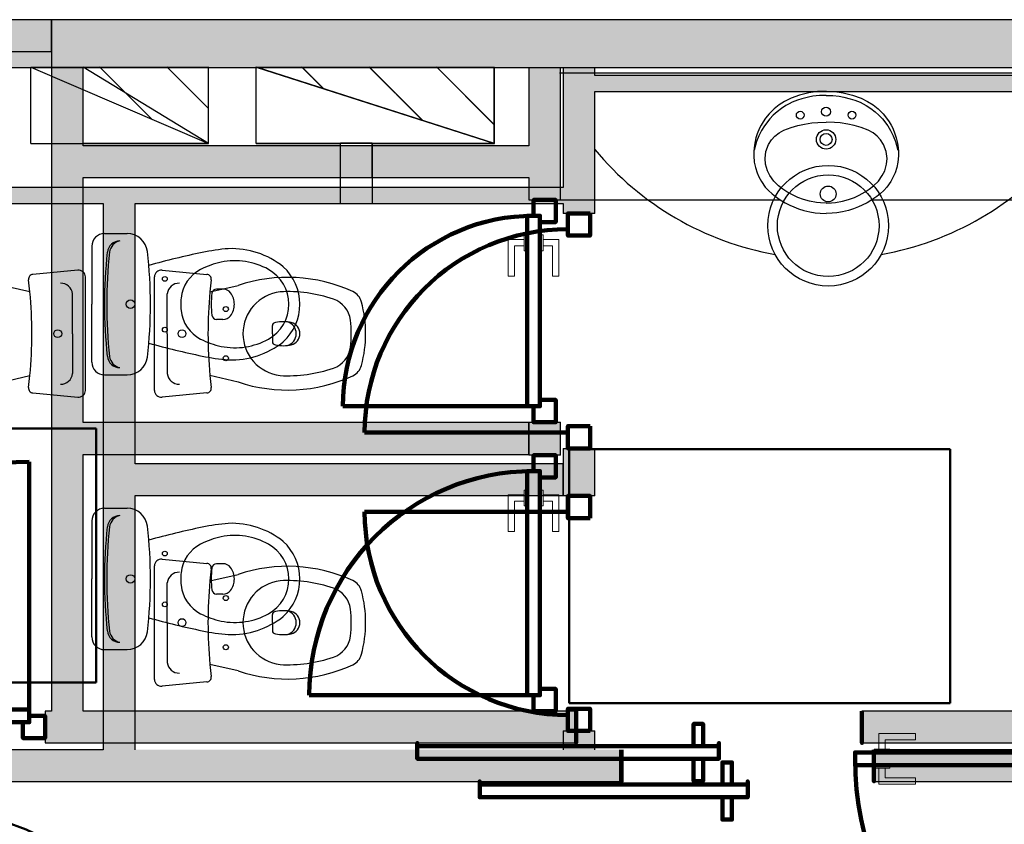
# Model space of a CAD drawing. Header units: metres. Extents: x -1 to 482, y -6 to 64.
# Tile 21 of 33: x 407.18 to 410.28, y 25.69 to 28.23. Entities that reach past the tile are written whole.
import ezdxf

# ---------------------------------------------------------------- set-up
doc = ezdxf.new("R2010")
doc.units = ezdxf.units.M
doc.linetypes.add('CONTINUA', pattern=[0])
doc.linetypes.add('VERDECKT', pattern=[9.525, 6.35, -3.175])
for name, color, linetype, lineweight in [('3D P1 MURS EXISTENTS', 7, 'CONTINUA', 25), ('3D P1 MURS NOUS', 7, 'CONTINUA', 25), ('3D PB MURS', 7, 'CONTINUA', 25), ('3D PB MURS NOUS', 7, 'CONTINUA', 25), ('P1 ESCALES 2D', 7, 'CONTINUA', 25), ('P1 MOBLES', 7, 'CONTINUA', 25), ('PB ESCALES 2D', 7, 'CONTINUA', 25), ('PB MOBLES', 7, 'CONTINUA', 25)]:
    doc.layers.add(name, color=color, linetype=linetype, lineweight=lineweight)
pattern_1 = [(135, (0, 0), (-0.21213203, -0.21213203), []), (135, (-0.10607, -0.10607), (-0.21213203, -0.21213203), [])]

msp = doc.modelspace()

# ---------------------------------------------------------------- hatches: boundary and pattern name
at = {"layer": '3D P1 MURS EXISTENTS', "linetype": 'CONTINUA', "lineweight": 18, "true_color": 0xa0a0a0, "transparency": 33554687}
for points in [[(426.8464, 28.2282), (401.2904, 28.2282), (401.2607, 28.0782), (426.8153, 28.0782)], [(408.9875, 27.6495), (408.9875, 28.0782), (408.8875, 28.0782), (408.8875, 27.6495)], [(408.9875, 28.002), (410.457, 28.002), (410.457, 28.052), (408.9875, 28.052)], [(405.9971, 27.6495), (408.8875, 27.6495), (408.8875, 27.6995), (405.9971, 27.6995)], [(407.4397, 27.6495), (407.4397, 25.9295), (407.5397, 25.9295), (407.5397, 27.6495)], [(407.5397, 26.7296), (408.8875, 26.7296), (408.8875, 26.8296), (407.5397, 26.8296)], [(406.3662, 25.8295), (409.0657, 25.8295), (409.0657, 25.9295), (406.3662, 25.9295)], [(409.8657, 25.8295), (410.677, 25.8295), (410.677, 25.9295), (409.8657, 25.9295)]]:
    msp.add_hatch(color=253, dxfattribs=at).paths.add_polyline_path(points)
at = {"layer": '3D P1 MURS NOUS', "linetype": 'CONTINUA', "lineweight": 18, "true_color": 0xa0a0a0, "transparency": 33554687}
for points in [[(408.9875, 27.6184), (408.9875, 27.6495), (408.8875, 27.6495), (408.8875, 27.6184)], [(408.9875, 26.7284), (408.9875, 26.8784), (408.8875, 26.8784), (408.8875, 26.7284)], [(408.9875, 25.9295), (408.9875, 25.9884), (408.8875, 25.9884), (408.8875, 25.9295)]]:
    msp.add_hatch(color=253, dxfattribs=at).paths.add_polyline_path(points)
at = {"layer": '3D PB MURS', "linetype": 'CONTINUA', "lineweight": 18, "true_color": 0xa0a0a0, "transparency": 33554687}
for points in [[(421.2867, 28.2282), (407.2764, 28.2282), (407.2764, 28.0782), (408.7793, 28.0782), (408.7793, 28.0801), (408.8793, 28.0801), (408.8793, 28.0782), (421.2867, 28.0782)], [(407.2764, 28.0782), (407.2764, 26.0508), (407.3764, 26.0508), (407.3764, 28.0782)], [(408.8793, 27.6608), (408.8793, 28.0801), (408.7793, 28.0801), (408.7793, 27.6608)], [(407.3764, 27.7308), (408.7793, 27.7308), (408.7793, 27.8308), (407.3764, 27.8308)], [(407.3764, 26.8594), (408.7793, 26.8594), (408.7793, 26.9594), (407.3764, 26.9594)], [(407.2564, 25.9508), (408.928, 25.9508), (408.928, 26.0508), (407.2564, 26.0508)], [(409.8279, 25.9508), (410.6806, 25.9508), (410.6806, 26.0508), (409.8279, 26.0508)]]:
    msp.add_hatch(color=253, dxfattribs=at).paths.add_polyline_path(points)
at = {"layer": '3D PB MURS NOUS', "linetype": 'CONTINUA', "lineweight": 18, "transparency": 33554687}
msp.add_hatch(color=220, dxfattribs=at).paths.add_polyline_path([(407.2764, 28.2282), (405.8664, 28.2282), (405.8664, 28.1282), (407.2764, 28.1282)])
at = {"layer": '3D PB MURS NOUS', "linetype": 'CONTINUA', "lineweight": 18, "true_color": 0xa0a0a0, "transparency": 33554687}
msp.add_hatch(color=253, dxfattribs=at).paths.add_polyline_path([(408.8793, 26.8569), (408.8793, 26.9608), (408.7793, 26.9608), (408.7793, 26.8569)])
at = {"layer": 'P1 ESCALES 2D', "lineweight": 25, "transparency": 33554687}
h = msp.add_hatch(dxfattribs=at)
h.set_pattern_fill('RAYADO_1', scale=0.1, angle=45, style=0, pattern_type=2)
h.set_pattern_definition(pattern_1)
h.paths.add_polyline_path([(407.2112, 28.0785), (407.7712, 27.8385), (407.7712, 28.0785)], flags=0)
h = msp.add_hatch(dxfattribs=at)
h.set_pattern_fill('RAYADO_1', scale=0.1, angle=45, style=0, pattern_type=2)
h.set_pattern_definition(pattern_1)
h.paths.add_polyline_path([(407.9212, 28.0785), (408.6712, 27.8385), (408.6712, 28.0785)], flags=0)
at = {"layer": 'PB ESCALES 2D', "linetype": 'CONTINUA', "lineweight": 25, "transparency": 33554687}
h = msp.add_hatch(dxfattribs=at)
h.set_pattern_fill('RAYADO_1', scale=0.1, angle=45, style=0, pattern_type=2)
h.set_pattern_definition(pattern_1)
h.paths.add_polyline_path([(407.3764, 28.0798), (407.7706, 27.8398), (407.7706, 28.0798)], flags=0)
h = msp.add_hatch(dxfattribs=at)
h.set_pattern_fill('RAYADO_1', scale=0.1, angle=45, style=0, pattern_type=2)
h.set_pattern_definition(pattern_1)
h.paths.add_polyline_path([(407.9206, 28.0798), (408.6706, 27.8398), (408.6706, 28.0798)], flags=0)

# ---------------------------------------------------------------- linework, layer by layer
at = {"layer": '3D P1 MURS EXISTENTS', "color": 7, "linetype": 'CONTINUA', "lineweight": 25, "transparency": 33554687}
for p, q in [((426.8464, 28.2282), (401.2904, 28.2282)), ((404.4366, 28.0782), (408.8875, 28.0782)), ((408.8875, 28.0782), (408.8875, 27.6995)), ((408.9875, 28.052), (408.9875, 28.0782)), ((408.9875, 28.0782), (415.777, 28.0782)), ((410.457, 28.052), (408.9875, 28.052)), ((408.9875, 28.002), (410.457, 28.002)), ((408.9875, 27.6495), (408.9875, 28.002)), ((408.8875, 27.6995), (406.0471, 27.6995)), ((405.9971, 27.6495), (407.4397, 27.6495)), ((407.4397, 27.6495), (407.4397, 25.9295)), ((407.5397, 27.6495), (408.8875, 27.6495)), ((407.5397, 26.8296), (407.5397, 27.6495)), ((408.8875, 26.8296), (407.5397, 26.8296)), ((408.8875, 26.7296), (408.8875, 26.8296)), ((407.5397, 25.9295), (407.5397, 26.7296)), ((407.5397, 26.7296), (408.8875, 26.7296)), ((407.4397, 25.9295), (406.3662, 25.9295)), ((409.0657, 25.8295), (409.0657, 25.9295)), ((410.677, 25.9295), (409.8657, 25.9295)), ((409.8657, 25.9295), (409.8657, 25.8295)), ((406.3662, 25.8295), (409.0657, 25.8295)), ((409.8657, 25.8295), (410.677, 25.8295))]:
    msp.add_line(p, q, dxfattribs=at)
at = {"layer": '3D P1 MURS NOUS', "color": 7, "linetype": 'CONTINUA', "lineweight": 25, "transparency": 33554687}
for p, q in [((408.8875, 27.6495), (408.8875, 27.6184)), ((408.9875, 27.6184), (408.9875, 27.6495)), ((408.9875, 27.6184), (408.8875, 27.6184)), ((408.8875, 26.8784), (408.9875, 26.8784)), ((408.8875, 26.8784), (408.8875, 26.7284)), ((408.9875, 26.7284), (408.9875, 26.8784)), ((408.9875, 26.7284), (408.8875, 26.7284)), ((408.8875, 25.9884), (408.9875, 25.9884)), ((408.8875, 25.9884), (408.8875, 25.9295)), ((408.9875, 25.9295), (408.9875, 25.9884))]:
    msp.add_line(p, q, dxfattribs=at)
at = {"layer": '3D P1 MURS NOUS', "color": 240, "linetype": 'CONTINUA', "lineweight": 140, "transparency": 33554687}
for p, q in [((408.9025, 26.9284), (408.2625, 26.9284)), ((408.9025, 26.6784), (408.2625, 26.6784))]:
    msp.add_line(p, q, dxfattribs=at)
for points in [[(408.9725, 27.6184), (408.9725, 27.5484), (408.9025, 27.5484), (408.9025, 27.6184), (408.9725, 27.6184)], [(408.9725, 26.9484), (408.9725, 26.8784), (408.9025, 26.8784), (408.9025, 26.9484), (408.9725, 26.9484)], [(408.9725, 26.6584), (408.9725, 26.7284), (408.9025, 26.7284), (408.9025, 26.6584), (408.9725, 26.6584)], [(408.9725, 25.9884), (408.9725, 26.0584), (408.9025, 26.0584), (408.9025, 25.9884), (408.9725, 25.9884)], [(409.0717, 25.9295), (409.0717, 25.8795), (409.0717, 25.8295), (409.0717, 25.8795), (409.0717, 25.9295)], [(409.8657, 25.9295), (409.8657, 25.8795), (409.8657, 25.8295), (409.8657, 25.8795), (409.8657, 25.9295)], [(409.4187, 25.8195), (409.3887, 25.8195), (409.3887, 25.8895), (409.4187, 25.8895), (409.4187, 25.8195)], [(409.4687, 25.8195), (408.6247, 25.8195), (408.6247, 25.8295), (408.6247, 25.7795), (409.4687, 25.7795), (409.4687, 25.8295), (409.4687, 25.8195)], [(409.4187, 25.7795), (409.3887, 25.7795), (409.3887, 25.7095), (409.4187, 25.7095), (409.4187, 25.7795)]]:
    msp.add_lwpolyline(points, close=True, dxfattribs=at)
for centre, start, end in [((408.9025, 26.9284), 90, 180), ((408.9025, 26.6784), 180, 270)]:
    msp.add_arc(centre, 0.64, start, end, dxfattribs=at)
at = {"layer": '3D PB MURS', "color": 7, "linetype": 'CONTINUA', "lineweight": 25, "transparency": 33554687}
for p, q in [((421.2867, 28.2282), (407.2764, 28.2282)), ((407.2764, 28.2282), (407.2764, 28.0782)), ((407.2764, 28.0782), (407.2764, 26.0508)), ((407.3764, 28.0782), (408.7793, 28.0782)), ((407.3764, 27.8308), (407.3764, 28.0782)), ((408.7793, 28.0782), (408.7793, 27.8308)), ((408.8793, 28.0782), (410.6806, 28.0782)), ((408.8793, 27.6608), (408.8793, 28.0782)), ((408.7793, 27.8308), (407.3764, 27.8308)), ((407.3764, 26.9594), (407.3764, 27.7308)), ((407.3764, 27.7308), (408.7793, 27.7308)), ((408.7793, 27.7308), (408.7793, 27.6608)), ((408.7793, 27.6608), (408.8793, 27.6608)), ((408.7793, 26.9594), (407.3764, 26.9594)), ((408.7793, 26.8594), (408.7793, 26.9594)), ((407.3764, 26.0508), (407.3764, 26.8594)), ((407.3764, 26.8594), (408.7793, 26.8594)), ((407.2764, 26.0508), (407.2564, 26.0508)), ((407.2564, 26.0508), (407.2564, 25.9508)), ((408.928, 26.0508), (407.3764, 26.0508)), ((408.928, 25.9508), (408.928, 26.0508)), ((410.6806, 26.0508), (409.8279, 26.0508)), ((409.8279, 26.0508), (409.8279, 25.9508)), ((407.2564, 25.9508), (408.928, 25.9508)), ((409.8279, 25.9508), (410.6806, 25.9508))]:
    msp.add_line(p, q, dxfattribs=at)
at = {"layer": '3D PB MURS NOUS', "color": 7, "linetype": 'CONTINUA', "lineweight": 25, "transparency": 33554687}
for p, q in [((407.2764, 28.2282), (405.8664, 28.2282)), ((407.2764, 28.1282), (407.2764, 28.2282)), ((405.8664, 28.1282), (407.2764, 28.1282)), ((408.7793, 26.9608), (408.8793, 26.9608)), ((408.7793, 26.9608), (408.7793, 26.8569)), ((408.8793, 26.8569), (408.8793, 26.9608)), ((408.8793, 26.8569), (408.7793, 26.8569))]:
    msp.add_line(p, q, dxfattribs=at)
at = {"layer": '3D PB MURS NOUS', "color": 240, "linetype": 'CONTINUA', "lineweight": 140, "transparency": 33554687}
for p, q in [((408.7743, 27.0108), (408.1943, 27.0108)), ((407.2064, 26.0558), (407.2064, 26.8358)), ((408.7743, 26.1008), (408.0881, 26.1008))]:
    msp.add_line(p, q, dxfattribs=at)
for points in [[(408.8143, 27.5908), (408.8143, 27.6108), (408.7943, 27.6108), (408.7943, 27.6608), (408.8643, 27.6608), (408.8643, 27.5908), (408.8143, 27.5908)], [(408.8143, 27.6108), (408.8143, 27.0108), (408.7943, 27.0108), (408.7743, 27.0108), (408.7743, 27.6108), (408.7943, 27.6108), (408.8143, 27.6108)], [(408.7943, 27.0108), (408.8143, 27.0108), (408.8143, 27.0308), (408.8643, 27.0308), (408.8643, 26.9608), (408.7943, 26.9608), (408.7943, 27.0108)], [(408.8143, 26.7869), (408.8143, 26.8069), (408.7943, 26.8069), (408.7943, 26.8569), (408.8643, 26.8569), (408.8643, 26.7869), (408.8143, 26.7869)], [(408.8143, 26.8069), (408.8143, 26.1008), (408.7943, 26.1008), (408.7743, 26.1008), (408.7743, 26.8069), (408.7943, 26.8069), (408.8143, 26.8069)], [(408.7943, 26.1008), (408.8143, 26.1008), (408.8143, 26.1208), (408.8643, 26.1208), (408.8643, 26.0508), (408.7943, 26.0508), (408.7943, 26.1008)], [(406.4064, 26.0158), (407.2064, 26.0158), (407.2064, 26.0358), (407.2064, 26.0558), (406.4064, 26.0558), (406.4064, 26.0358), (406.4064, 26.0158)], [(408.928, 26.0508), (408.928, 26.0008), (408.928, 25.9508), (408.928, 26.0008), (408.928, 26.0508)], [(409.828, 26.0508), (409.828, 26.0008), (409.828, 25.9508), (409.828, 26.0008), (409.828, 26.0508)], [(407.2064, 26.0358), (407.2064, 26.0158), (407.1864, 26.0158), (407.1864, 25.9658), (407.2564, 25.9658), (407.2564, 26.0358), (407.2064, 26.0358)], [(409.328, 25.9408), (409.298, 25.9408), (409.298, 26.0108), (409.328, 26.0108), (409.328, 25.9408)], [(409.378, 25.9408), (408.428, 25.9408), (408.428, 25.9508), (408.428, 25.9008), (409.378, 25.9008), (409.378, 25.9508), (409.378, 25.9408)], [(409.8064, 25.8808), (410.7564, 25.8808), (410.7564, 25.9008), (410.7564, 25.9208), (409.8064, 25.9208), (409.8064, 25.9008), (409.8064, 25.8808)], [(409.328, 25.9008), (409.298, 25.9008), (409.298, 25.8308), (409.328, 25.8308), (409.328, 25.9008)]]:
    msp.add_lwpolyline(points, close=True, dxfattribs=at)
at = {"layer": '3D PB MURS NOUS', "color": 40, "linetype": 'CONTINUA', "lineweight": 18, "transparency": 33554687}
for points in [[(408.7643, 27.5358), (408.7643, 27.5158), (408.7343, 27.5158), (408.7343, 27.4208), (408.7143, 27.4208), (408.7143, 27.5358), (408.7643, 27.5358)], [(408.7743, 27.5508), (408.7743, 27.5008), (408.7643, 27.5008), (408.7643, 27.5508), (408.7743, 27.5508)], [(408.8243, 27.5508), (408.8243, 27.5008), (408.8143, 27.5008), (408.8143, 27.5508), (408.8243, 27.5508)], [(408.8243, 27.5358), (408.8243, 27.5158), (408.8543, 27.5158), (408.8543, 27.4208), (408.8743, 27.4208), (408.8743, 27.5358), (408.8243, 27.5358)], [(408.7643, 26.7319), (408.7643, 26.7119), (408.7343, 26.7119), (408.7343, 26.6169), (408.7143, 26.6169), (408.7143, 26.7319), (408.7643, 26.7319)], [(408.7743, 26.7469), (408.7743, 26.6969), (408.7643, 26.6969), (408.7643, 26.7469), (408.7743, 26.7469)], [(408.8243, 26.7469), (408.8243, 26.6969), (408.8143, 26.6969), (408.8143, 26.7469), (408.8243, 26.7469)], [(408.8243, 26.7319), (408.8243, 26.7119), (408.8543, 26.7119), (408.8543, 26.6169), (408.8743, 26.6169), (408.8743, 26.7319), (408.8243, 26.7319)], [(409.8814, 25.9308), (409.9014, 25.9308), (409.9014, 25.9608), (409.9964, 25.9608), (409.9964, 25.9808), (409.8814, 25.9808), (409.8814, 25.9308)], [(409.8664, 25.9208), (409.9164, 25.9208), (409.9164, 25.9308), (409.8664, 25.9308), (409.8664, 25.9208)], [(409.8664, 25.8708), (409.9164, 25.8708), (409.9164, 25.8808), (409.8664, 25.8808), (409.8664, 25.8708)], [(409.8814, 25.8708), (409.9014, 25.8708), (409.9014, 25.8408), (409.9964, 25.8408), (409.9964, 25.8208), (409.8814, 25.8208), (409.8814, 25.8708)]]:
    msp.add_lwpolyline(points, close=True, dxfattribs=at)
at = {"layer": '3D PB MURS NOUS', "color": 240, "linetype": 'CONTINUA', "lineweight": 140, "transparency": 33554687}
for centre, radius, start, end in [((408.7943, 27.0108), 0.6, 90, 180), ((407.2064, 26.0358), 0.8, 90, 180), ((408.7943, 26.1008), 0.7061, 90, 180), ((410.7564, 25.9008), 0.95, 180, 270)]:
    msp.add_arc(centre, radius, start, end, dxfattribs=at)
at = {"layer": 'P1 ESCALES 2D', "color": 7, "lineweight": 25, "transparency": 33554687}
for p, q in [((407.2112, 28.0785), (407.7712, 28.0785)), ((407.2112, 27.8385), (407.2112, 28.0785)), ((407.2112, 28.0785), (407.7712, 27.8385)), ((407.7712, 27.8385), (407.7712, 28.0785)), ((407.9212, 27.8385), (407.9212, 28.0785)), ((407.9212, 28.0785), (408.6712, 28.0785)), ((407.9212, 28.0785), (408.6712, 27.8385)), ((408.6712, 27.8385), (408.6712, 28.0785)), ((407.2112, 27.8385), (407.7712, 27.8385)), ((407.9212, 27.8385), (408.187, 27.8385)), ((408.187, 27.6495), (408.187, 27.8385)), ((408.287, 27.8385), (408.187, 27.8385)), ((408.287, 27.6495), (408.287, 27.8385)), ((408.287, 27.8385), (408.6712, 27.8385))]:
    msp.add_line(p, q, dxfattribs=at)
at = {"layer": 'P1 ESCALES 2D', "color": 180, "transparency": 33554687}
for p, q in [((407.3593, 27.4393), (407.2181, 27.4261)), ((407.6247, 27.4393), (407.7659, 27.4261)), ((407.2086, 27.3708), (407.1199, 27.3916)), ((407.7754, 27.3708), (407.864, 27.3916)), ((407.3427, 27.2395), (407.3427, 27.3651)), ((407.6412, 27.2395), (407.6412, 27.3651)), ((407.9721, 27.2395), (407.9721, 27.2648)), ((407.3427, 27.2395), (407.3427, 27.1138)), ((407.6412, 27.2395), (407.6412, 27.1138)), ((407.9721, 27.2395), (407.9721, 27.2142)), ((407.1199, 27.0873), (407.2086, 27.1081)), ((407.864, 27.0873), (407.7754, 27.1081)), ((407.2181, 27.0528), (407.3593, 27.0396)), ((407.7659, 27.0528), (407.6247, 27.0396)), ((407.6247, 26.5293), (407.7659, 26.5161)), ((407.7754, 26.4608), (407.864, 26.4816)), ((407.6412, 26.3295), (407.6412, 26.4551)), ((407.9721, 26.3295), (407.9721, 26.3548)), ((407.6412, 26.3295), (407.6412, 26.2038)), ((407.9721, 26.3295), (407.9721, 26.3042)), ((407.864, 26.1773), (407.7754, 26.1981)), ((407.7659, 26.1428), (407.6247, 26.1296))]:
    msp.add_line(p, q, dxfattribs=at)
for points in [[(407.3835, 27.0608), (407.3835, 27.2395), (407.3835, 27.4181)], [(407.6005, 27.0608), (407.6005, 27.2395), (407.6005, 27.4181)], [(407.6005, 26.1508), (407.6005, 26.3295), (407.6005, 26.5081)]]:
    msp.add_lwpolyline(points, dxfattribs=at)
for centre, radius in [((409.722, 27.5795), 0.19), ((409.722, 27.5795), 0.16), ((409.722, 27.6795), 0.025), ((407.8255, 27.317), 0.008), ((407.2964, 27.2395), 0.0125), ((407.6875, 27.2395), 0.0125), ((407.8255, 27.162), 0.008), ((407.8255, 26.407), 0.008), ((407.6875, 26.3295), 0.0125), ((407.8255, 26.252), 0.008)]:
    msp.add_circle(centre, radius, dxfattribs=at)
at = {"layer": 'P1 ESCALES 2D', "color": 7, "lineweight": 25, "transparency": 33554687}
for start, end in [(219.681, 259.9264), (280.0736, 320.319)]:
    msp.add_arc((409.722, 28.4293), 0.955, start, end, dxfattribs=at)
at = {"layer": 'P1 ESCALES 2D', "color": 180, "transparency": 33554687}
for centre, radius, start, end in [((407.3617, 27.4176), 0.0218, 1.3248, 96.3644), ((407.6223, 27.4176), 0.0218, 83.6356, 178.6752), ((407.2193, 27.4112), 0.015, 94.7621, 186.9037), ((405.8013, 27.2395), 1.4134, 5.3323, 6.9037), ((407.7646, 27.4112), 0.015, 353.0963, 85.2379), ((409.1827, 27.2395), 1.4134, 173.0963, 174.6677), ((408.0199, 26.9253), 0.4916, 65.3175, 108.486), ((407.3058, 27.3612), 0.0372, 6.0407, 91.7016), ((407.6782, 27.3612), 0.0372, 88.2984, 173.9593), ((405.8013, 27.2395), 1.4134, 0, 5.3323), ((409.1827, 27.2395), 1.4134, 174.6677, 180), ((408.0123, 27.2395), 0.1328, 96.8934, 263.1066), ((408.0199, 26.9253), 0.4466, 71.1331, 93.0209), ((408.1385, 27.2723), 0.08, 6.9278, 71.1331), ((408.2043, 27.3266), 0.05, 14.5469, 65.3175), ((407.8685, 27.2395), 0.397, 0, 14.5469), ((407.8685, 27.2395), 0.352, 0, 6.9278), ((407.9821, 27.2648), 0.01, 90, 180), ((408.0069, 27.152), 0.1252, 78.5881, 101.4119), ((408.0086, 27.2395), 0.0386, 285.7788, 74.2212), ((408.022, 27.2395), 0.0366, 285.2314, 74.7686), ((405.8013, 27.2395), 1.4134, 354.6677, 0), ((409.1827, 27.2395), 1.4134, 180, 185.3323), ((407.8685, 27.2395), 0.352, 353.0722, 0), ((407.8685, 27.2395), 0.397, 345.4531, 0), ((407.9821, 27.2142), 0.01, 180, 270), ((408.0069, 27.3269), 0.1252, 258.5881, 281.4119), ((408.1385, 27.2067), 0.08, 288.8669, 353.0722), ((408.0199, 27.5536), 0.4466, 266.9791, 288.8669), ((408.2043, 27.1523), 0.05, 294.6825, 345.4531), ((405.8013, 27.2395), 1.4134, 353.0963, 354.6677), ((407.3058, 27.1177), 0.0372, 268.2984, 353.9593), ((407.6782, 27.1177), 0.0372, 186.0407, 271.7016), ((409.1827, 27.2395), 1.4134, 185.3323, 186.9037), ((408.0199, 27.5536), 0.4916, 251.514, 294.6825), ((407.2193, 27.0678), 0.015, 173.0963, 265.2379), ((407.7646, 27.0678), 0.015, 274.7621, 6.9037), ((407.3617, 27.0613), 0.0218, 263.6356, 358.6752), ((407.6223, 27.0613), 0.0218, 181.3248, 276.3644), ((407.6223, 26.5076), 0.0218, 83.6356, 178.6752), ((407.7646, 26.5012), 0.015, 353.0963, 85.2379), ((408.0199, 26.0153), 0.4916, 65.3175, 108.486), ((407.6782, 26.4512), 0.0372, 88.2984, 173.9593), ((409.1827, 26.3295), 1.4134, 173.0963, 174.6677), ((409.1827, 26.3295), 1.4134, 174.6677, 180), ((408.0123, 26.3295), 0.1328, 96.8934, 263.1066), ((408.0199, 26.0153), 0.4466, 71.1331, 93.0209), ((408.2043, 26.4166), 0.05, 14.5469, 65.3175), ((408.1385, 26.3623), 0.08, 6.9278, 71.1331), ((407.8685, 26.3295), 0.397, 0, 14.5469), ((407.9821, 26.3548), 0.01, 90, 180), ((408.0069, 26.242), 0.1252, 78.5881, 101.4119), ((408.0086, 26.3295), 0.0386, 285.7788, 74.2212), ((408.022, 26.3295), 0.0366, 285.2314, 74.7686), ((407.8685, 26.3295), 0.352, 0, 6.9278), ((409.1827, 26.3295), 1.4134, 180, 185.3323), ((407.8685, 26.3295), 0.352, 353.0722, 0), ((407.8685, 26.3295), 0.397, 345.4531, 0), ((407.9821, 26.3042), 0.01, 180, 270), ((408.0069, 26.4169), 0.1252, 258.5881, 281.4119), ((408.1385, 26.2967), 0.08, 288.8669, 353.0722), ((408.2043, 26.2423), 0.05, 294.6825, 345.4531), ((407.6782, 26.2077), 0.0372, 186.0407, 271.7016), ((409.1827, 26.3295), 1.4134, 185.3323, 186.9037), ((408.0199, 26.6436), 0.4916, 251.514, 294.6825), ((408.0199, 26.6436), 0.4466, 266.9791, 288.8669), ((407.6223, 26.1513), 0.0218, 181.3248, 276.3644), ((407.7646, 26.1578), 0.015, 274.7621, 6.9037)]:
    msp.add_arc(centre, radius, start, end, dxfattribs=at)
at = {"layer": 'P1 MOBLES', "color": 202, "linetype": 'VERDECKT', "lineweight": 50, "transparency": 33554687}
msp.add_lwpolyline([(407.417, 26.9408), (406.217, 26.9408), (406.217, 26.1408), (407.417, 26.1408), (407.417, 26.9408)], close=True, dxfattribs=at)
msp.add_circle((406.9052, 24.9874), 0.75, dxfattribs=at)
at = {"layer": 'PB ESCALES 2D', "color": 7, "linetype": 'CONTINUA', "lineweight": 25, "transparency": 33554687}
for p, q in [((407.3764, 28.0798), (407.7706, 27.8398)), ((407.7706, 27.8398), (407.7706, 28.0798)), ((407.9206, 27.8398), (407.9206, 28.0798)), ((407.9206, 28.0798), (408.6706, 27.8398)), ((408.6706, 27.8398), (408.6706, 28.0798)), ((408.8764, 28.0608), (410.4764, 28.0608)), ((409.6613, 27.9979), (409.6318, 27.9906)), ((409.6879, 28.0017), (409.6613, 27.9979)), ((409.7154, 28.0031), (409.6879, 28.0017)), ((409.7154, 28.0031), (409.7429, 28.0017)), ((409.7429, 28.0017), (409.7694, 27.9979)), ((409.7694, 27.9979), (409.7989, 27.9906)), ((409.5848, 27.9711), (409.5674, 27.96)), ((409.6049, 27.9809), (409.5848, 27.9711)), ((409.5987, 27.9633), (409.5889, 27.9579)), ((409.6083, 27.968), (409.5987, 27.9633)), ((409.6318, 27.9906), (409.6049, 27.9809)), ((409.625, 27.9746), (409.6083, 27.968)), ((409.6395, 27.9793), (409.625, 27.9746)), ((409.66, 27.9844), (409.6395, 27.9793)), ((409.6739, 27.9869), (409.66, 27.9844)), ((409.6941, 27.9892), (409.6739, 27.9869)), ((409.7154, 27.99), (409.6941, 27.9892)), ((409.7154, 27.99), (409.7366, 27.9892)), ((409.7366, 27.9892), (409.7569, 27.9869)), ((409.7569, 27.9869), (409.7707, 27.9844)), ((409.7707, 27.9844), (409.7913, 27.9793)), ((409.7913, 27.9793), (409.8058, 27.9746)), ((409.7989, 27.9906), (409.8258, 27.9809)), ((409.8058, 27.9746), (409.8224, 27.968)), ((409.8224, 27.968), (409.8321, 27.9633)), ((409.8258, 27.9809), (409.846, 27.9711)), ((409.8321, 27.9633), (409.8418, 27.9579)), ((409.846, 27.9711), (409.8633, 27.96)), ((409.536, 27.9319), (409.525, 27.9183)), ((409.5517, 27.9475), (409.536, 27.9319)), ((409.5612, 27.9383), (409.5492, 27.9276)), ((409.5674, 27.96), (409.5517, 27.9475)), ((409.5749, 27.9488), (409.5612, 27.9383)), ((409.5889, 27.9579), (409.5749, 27.9488)), ((409.8418, 27.9579), (409.8559, 27.9488)), ((409.8559, 27.9488), (409.8695, 27.9383)), ((409.8633, 27.96), (409.879, 27.9475)), ((409.8695, 27.9383), (409.8815, 27.9276)), ((409.879, 27.9475), (409.8947, 27.9319)), ((409.8947, 27.9319), (409.9058, 27.9183)), ((409.517, 27.9066), (409.5109, 27.8964)), ((409.525, 27.9183), (409.517, 27.9066)), ((409.5381, 27.916), (409.5211, 27.8938)), ((409.5492, 27.9276), (409.5381, 27.916)), ((409.647, 27.8993), (409.6706, 27.903)), ((409.6706, 27.903), (409.6892, 27.9048)), ((409.6892, 27.9048), (409.7154, 27.9057)), ((409.7416, 27.9048), (409.7154, 27.9057)), ((409.7601, 27.903), (409.7416, 27.9048)), ((409.7837, 27.8993), (409.7601, 27.903)), ((409.8815, 27.9276), (409.8926, 27.916)), ((409.8926, 27.916), (409.9097, 27.8938)), ((409.9058, 27.9183), (409.9138, 27.9066)), ((409.9138, 27.9066), (409.9198, 27.8964)), ((409.4987, 27.8693), (409.4946, 27.8565)), ((409.5058, 27.8863), (409.4987, 27.8693)), ((409.5122, 27.8793), (409.5039, 27.8628)), ((409.5109, 27.8964), (409.5058, 27.8863)), ((409.5211, 27.8938), (409.5122, 27.8793)), ((409.5543, 27.8619), (409.5672, 27.8722)), ((409.5672, 27.8722), (409.5825, 27.8806)), ((409.5825, 27.8806), (409.6049, 27.8886)), ((409.6049, 27.8886), (409.6269, 27.8949)), ((409.6269, 27.8949), (409.647, 27.8993)), ((409.8038, 27.8949), (409.7837, 27.8993)), ((409.8259, 27.8886), (409.8038, 27.8949)), ((409.8483, 27.8806), (409.8259, 27.8886)), ((409.8636, 27.8722), (409.8483, 27.8806)), ((409.8764, 27.8619), (409.8636, 27.8722)), ((409.9097, 27.8938), (409.9186, 27.8793)), ((409.9186, 27.8793), (409.9269, 27.8628)), ((409.9198, 27.8964), (409.925, 27.8863)), ((409.925, 27.8863), (409.9321, 27.8693)), ((409.9321, 27.8693), (409.9362, 27.8565)), ((407.3764, 27.8398), (407.7706, 27.8398)), ((407.9206, 27.8398), (408.1864, 27.8398)), ((408.1864, 27.7308), (408.1864, 27.8398)), ((408.2864, 27.8398), (408.1864, 27.8398)), ((408.2864, 27.8398), (408.6706, 27.8398)), ((408.2864, 27.7308), (408.2864, 27.8398)), ((409.4905, 27.8393), (409.4884, 27.8245)), ((409.4946, 27.8565), (409.4905, 27.8393)), ((409.4966, 27.8443), (409.4932, 27.8332)), ((409.5039, 27.8628), (409.4966, 27.8443)), ((409.5341, 27.835), (409.5438, 27.8503)), ((409.5438, 27.8503), (409.5543, 27.8619)), ((409.8869, 27.8503), (409.8764, 27.8619)), ((409.8966, 27.835), (409.8869, 27.8503)), ((409.9269, 27.8628), (409.9341, 27.8443)), ((409.9341, 27.8443), (409.9375, 27.8332)), ((409.9362, 27.8565), (409.9402, 27.8393)), ((409.9402, 27.8393), (409.9424, 27.8245)), ((409.4875, 27.8131), (409.4874, 27.7992)), ((409.4884, 27.8245), (409.4875, 27.8131)), ((409.4932, 27.8332), (409.4894, 27.817)), ((409.5233, 27.7916), (409.526, 27.8128)), ((409.526, 27.8128), (409.5341, 27.835)), ((409.9047, 27.8128), (409.8966, 27.835)), ((409.9074, 27.7916), (409.9047, 27.8128)), ((409.9375, 27.8332), (409.9414, 27.817)), ((409.9424, 27.8245), (409.9432, 27.8131)), ((409.9432, 27.8131), (409.9433, 27.7992)), ((409.4874, 27.7992), (409.4893, 27.7791)), ((409.4893, 27.7791), (409.4927, 27.7627)), ((409.5248, 27.7729), (409.5233, 27.7916)), ((409.9059, 27.7729), (409.9074, 27.7916)), ((409.9415, 27.7791), (409.938, 27.7627)), ((409.9433, 27.7992), (409.9415, 27.7791)), ((409.4927, 27.7627), (409.4982, 27.7456)), ((409.4982, 27.7456), (409.5037, 27.733)), ((409.5306, 27.7527), (409.5248, 27.7729)), ((409.5384, 27.7373), (409.5306, 27.7527)), ((409.8923, 27.7373), (409.9001, 27.7527)), ((409.9001, 27.7527), (409.9059, 27.7729)), ((409.9325, 27.7456), (409.927, 27.733)), ((409.938, 27.7627), (409.9325, 27.7456)), ((409.5037, 27.733), (409.5119, 27.7182)), ((409.5119, 27.7182), (409.524, 27.7012)), ((409.5506, 27.7202), (409.5384, 27.7373)), ((409.5659, 27.7049), (409.5506, 27.7202)), ((409.8649, 27.7049), (409.8801, 27.7202)), ((409.8801, 27.7202), (409.8923, 27.7373)), ((409.9188, 27.7182), (409.9067, 27.7012)), ((409.927, 27.733), (409.9188, 27.7182)), ((409.524, 27.7012), (409.5336, 27.6905)), ((409.5336, 27.6905), (409.5453, 27.6797)), ((409.5793, 27.6945), (409.5659, 27.7049)), ((409.5921, 27.686), (409.5793, 27.6945)), ((409.6113, 27.6753), (409.5921, 27.686)), ((409.8195, 27.6753), (409.8386, 27.686)), ((409.8386, 27.686), (409.8514, 27.6945)), ((409.8514, 27.6945), (409.8649, 27.7049)), ((409.8971, 27.6905), (409.8855, 27.6797)), ((409.9067, 27.7012), (409.8971, 27.6905)), ((408.8764, 27.6608), (409.571, 27.6608)), ((409.5453, 27.6797), (409.5561, 27.6712)), ((409.5561, 27.6712), (409.5711, 27.6607)), ((409.5711, 27.6607), (409.5862, 27.6517)), ((409.6259, 27.6687), (409.6113, 27.6753)), ((409.6445, 27.6618), (409.6259, 27.6687)), ((409.6635, 27.6567), (409.6445, 27.6618)), ((409.6853, 27.6528), (409.6635, 27.6567)), ((409.698, 27.6515), (409.6853, 27.6528)), ((409.7328, 27.6515), (409.7454, 27.6528)), ((409.7454, 27.6528), (409.7673, 27.6567)), ((409.7673, 27.6567), (409.7863, 27.6618)), ((409.7863, 27.6618), (409.8049, 27.6687)), ((409.8049, 27.6687), (409.8195, 27.6753)), ((409.8597, 27.6607), (409.8446, 27.6517)), ((409.8746, 27.6712), (409.8597, 27.6607)), ((409.8597, 27.6608), (410.6669, 27.6608)), ((409.8855, 27.6797), (409.8746, 27.6712)), ((409.5862, 27.6517), (409.6013, 27.6439)), ((409.6013, 27.6439), (409.6136, 27.6385)), ((409.6136, 27.6385), (409.6289, 27.6327)), ((409.6289, 27.6327), (409.6449, 27.6278)), ((409.6449, 27.6278), (409.6639, 27.6233)), ((409.6639, 27.6233), (409.6813, 27.6204)), ((409.7154, 27.6508), (409.698, 27.6515)), ((409.7154, 27.6508), (409.7328, 27.6515)), ((409.7669, 27.6233), (409.7494, 27.6204)), ((409.7859, 27.6278), (409.7669, 27.6233)), ((409.8019, 27.6327), (409.7859, 27.6278)), ((409.8171, 27.6385), (409.8019, 27.6327)), ((409.8294, 27.6439), (409.8171, 27.6385)), ((409.8446, 27.6517), (409.8294, 27.6439)), ((409.6813, 27.6204), (409.6965, 27.6189)), ((409.6965, 27.6189), (409.7154, 27.6183)), ((409.7342, 27.6189), (409.7154, 27.6183)), ((409.7494, 27.6204), (409.7342, 27.6189)), ((407.4434, 27.5546), (407.515, 27.5546)), ((407.4034, 27.5146), (407.4034, 27.3321)), ((407.8164, 27.3801), (407.7963, 27.3801)), ((407.4434, 27.3321), (407.4434, 27.3431)), ((407.4034, 27.1496), (407.4034, 27.3321)), ((407.4434, 27.3321), (407.4434, 27.321)), ((407.8164, 27.2841), (407.7963, 27.2841)), ((407.4434, 27.1096), (407.515, 27.1096)), ((407.4434, 26.6896), (407.515, 26.6896)), ((407.4034, 26.6496), (407.4034, 26.4671)), ((407.8164, 26.5151), (407.7963, 26.5151)), ((407.4434, 26.4671), (407.4434, 26.4781)), ((407.4034, 26.2846), (407.4034, 26.4671)), ((407.4434, 26.4671), (407.4434, 26.456)), ((407.8164, 26.4191), (407.7963, 26.4191)), ((407.4434, 26.2446), (407.515, 26.2446))]:
    msp.add_line(p, q, dxfattribs=at)
for centre, radius in [((409.6339, 27.9277), 0.0122), ((409.7154, 27.9383), 0.0143), ((409.7968, 27.9277), 0.0122), ((409.7154, 27.8511), 0.0305), ((409.7154, 27.8511), 0.0187), ((407.6334, 27.4121), 0.0075), ((407.5254, 27.3321), 0.0135), ((407.6334, 27.2521), 0.0075), ((407.6334, 26.5471), 0.0075), ((407.5254, 26.4671), 0.0135), ((407.6334, 26.3871), 0.0075)]:
    msp.add_circle(centre, radius, dxfattribs=at)
for centre, radius, start, end in [((407.4434, 27.5146), 0.04, 90, 180), ((407.4922, 27.4916), 0.04, 90, 173.7281), ((407.4993, 27.4922), 0.04, 100.2428, 173.7858), ((407.515, 27.4906), 0.064, 6.7931, 90), ((406.1844, 27.3321), 1.404, 0, 6.7931), ((407.8791, 26.9088), 0.6, 94.3794, 102.2907), ((407.8438, 27.2473), 0.26, 51.2869, 92.3028), ((408.9434, 27.3321), 1.5, 173.7281, 180), ((408.9434, 27.3321), 1.493, 173.6694, 180), ((408.253, 25.0459), 2.5, 101.5744, 105.544), ((407.8544, 27.2531), 0.216, 60.8838, 101.6195), ((407.7994, 27.3391), 0.1156, 117.4027, 173.7581), ((407.8613, 27.2198), 0.25, 101.6195, 117.4027), ((407.8984, 27.3321), 0.1256, 0, 60.8838), ((407.8984, 27.3321), 0.16, 0, 47.5638), ((407.7963, 27.3651), 0.015, 90, 173.3508), ((407.8164, 27.3501), 0.03, 36.8699, 90), ((407.8634, 27.3321), 0.18, 173.7581, 180), ((408.0794, 27.3321), 0.3, 173.3508, 180), ((407.7924, 27.3321), 0.06, 0, 36.8699), ((408.9434, 27.3321), 1.5, 180, 186.2719), ((408.9434, 27.3321), 1.493, 180, 186.3305), ((406.1844, 27.3321), 1.404, 353.2069, 0), ((407.8634, 27.3321), 0.18, 180, 186.2419), ((407.7994, 27.3251), 0.1156, 186.2419, 242.5973), ((408.0794, 27.3321), 0.3, 180, 186.6491), ((407.7924, 27.3321), 0.06, 323.1301, 0), ((407.8984, 27.3321), 0.1256, 299.1161, 0), ((407.8984, 27.3321), 0.16, 312.4362, 0), ((407.7963, 27.2991), 0.015, 186.6491, 270), ((407.8164, 27.3141), 0.03, 270, 323.1301), ((407.8613, 27.4444), 0.25, 242.5973, 258.3804), ((407.8544, 27.4111), 0.216, 258.3804, 299.1161), ((408.253, 29.6182), 2.5, 254.456, 258.4256), ((407.8438, 27.4169), 0.26, 267.6971, 308.7131), ((407.4922, 27.1726), 0.04, 186.2719, 270), ((407.4993, 27.1719), 0.04, 186.2141, 259.7571), ((407.515, 27.1736), 0.064, 270, 353.2069), ((407.8791, 27.7553), 0.6, 257.7093, 265.6206), ((407.4434, 27.1496), 0.04, 180, 270), ((407.4434, 26.6496), 0.04, 90, 180), ((407.4922, 26.6266), 0.04, 90, 173.7281), ((407.4993, 26.6272), 0.04, 100.2428, 173.7858), ((407.515, 26.6256), 0.064, 6.7931, 90), ((408.9434, 26.4671), 1.5, 173.7281, 180), ((408.9434, 26.4671), 1.493, 173.6694, 180), ((406.1844, 26.4671), 1.404, 0, 6.7931), ((408.253, 24.1809), 2.5, 101.5744, 105.544), ((407.8791, 26.0438), 0.6, 94.3794, 102.2907), ((407.8438, 26.3823), 0.26, 51.2869, 92.3028), ((407.8613, 26.3548), 0.25, 101.6195, 117.4027), ((407.8544, 26.3881), 0.216, 60.8838, 101.6195), ((407.7994, 26.4741), 0.1156, 117.4027, 173.7581), ((407.8984, 26.4671), 0.1256, 0, 60.8838), ((407.8984, 26.4671), 0.16, 0, 47.5638), ((407.7963, 26.5001), 0.015, 90, 173.3508), ((407.8164, 26.4851), 0.03, 36.8699, 90), ((407.8634, 26.4671), 0.18, 173.7581, 180), ((408.0794, 26.4671), 0.3, 173.3508, 180), ((407.7924, 26.4671), 0.06, 0, 36.8699), ((408.9434, 26.4671), 1.5, 180, 186.2719), ((408.9434, 26.4671), 1.493, 180, 186.3305), ((406.1844, 26.4671), 1.404, 353.2069, 0), ((407.8634, 26.4671), 0.18, 180, 186.2419), ((407.7994, 26.4601), 0.1156, 186.2419, 242.5973), ((408.0794, 26.4671), 0.3, 180, 186.6491), ((407.7924, 26.4671), 0.06, 323.1301, 0), ((407.8984, 26.4671), 0.1256, 299.1161, 0), ((407.8984, 26.4671), 0.16, 312.4362, 0), ((407.7963, 26.4341), 0.015, 186.6491, 270), ((407.8164, 26.4491), 0.03, 270, 323.1301), ((407.8613, 26.5794), 0.25, 242.5973, 258.3804), ((407.8544, 26.5461), 0.216, 258.3804, 299.1161), ((408.253, 28.7532), 2.5, 254.456, 258.4256), ((407.8438, 26.5519), 0.26, 267.6971, 308.7131), ((407.4922, 26.3076), 0.04, 186.2719, 270), ((407.4993, 26.3069), 0.04, 186.2141, 259.7571), ((407.515, 26.3086), 0.064, 270, 353.2069), ((407.8791, 26.8903), 0.6, 257.7093, 265.6206), ((407.4434, 26.2846), 0.04, 180, 270)]:
    msp.add_arc(centre, radius, start, end, dxfattribs=at)
at = {"layer": 'PB MOBLES', "color": 202, "linetype": 'VERDECKT', "lineweight": 50, "transparency": 33554687}
for p, q in [((410.1061, 26.8762), (408.9061, 26.8762)), ((408.9061, 26.8762), (408.9061, 26.0762)), ((410.1061, 26.0762), (410.1061, 26.8762)), ((408.9061, 26.0762), (410.1061, 26.0762))]:
    msp.add_line(p, q, dxfattribs=at)

doc.saveas('drawing.dxf')
